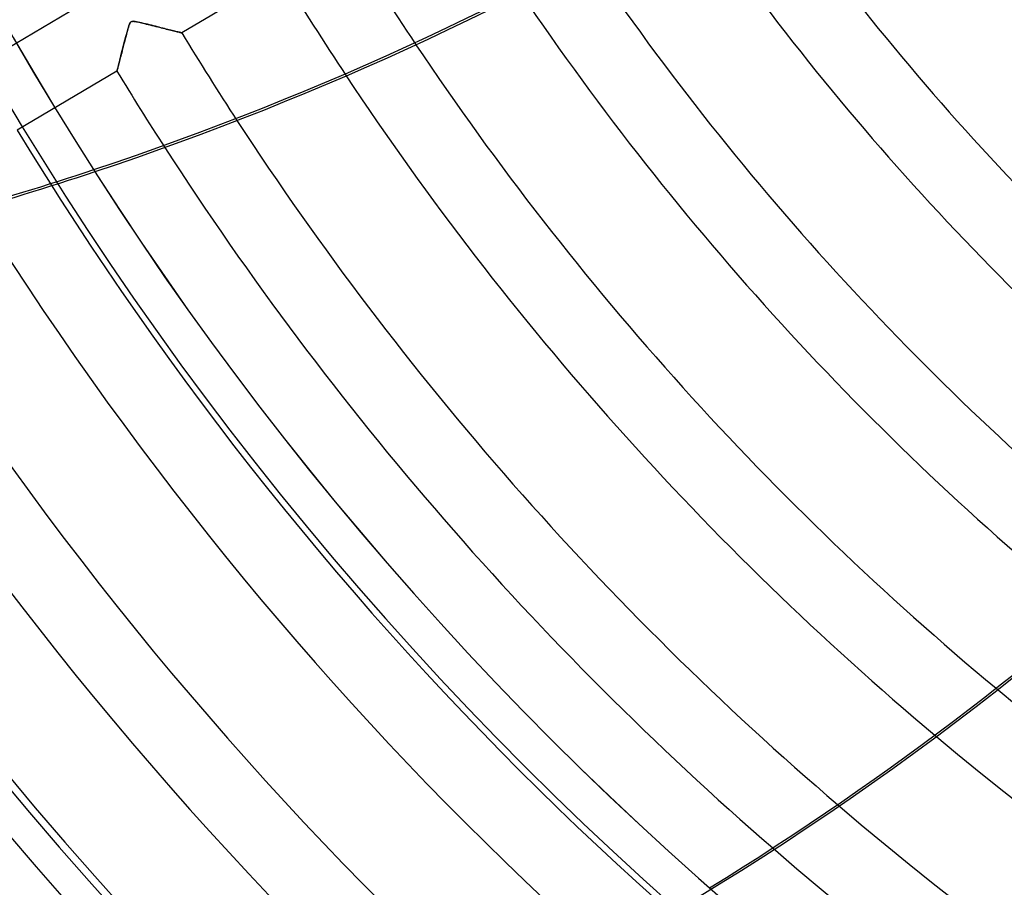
# Model space of a CAD drawing. Header units: millimetres. Extents: x -625 to 625, y -625 to 625.
# Tile 3 of 59: x -385 to -255, y -334 to -219. Entities that reach past the tile are written whole.
import ezdxf

# ---------------------------------------------------------------- set-up
doc = ezdxf.new("R2010")
doc.units = ezdxf.units.MM
doc.layers.add('HIDDEN', color=7, linetype='Continuous')
doc.layers.add('THICK', color=7, linetype='Continuous')

msp = doc.modelspace()

# ---------------------------------------------------------------- linework, layer by layer
at = {"layer": 'HIDDEN'}
for p, q in [((-350.5, -213.09), (-363.71, -220.9)), ((-390.6, -225.19), (-377.39, -217.38)), ((-370.96, -220.8), (-370.87, -220.47)), ((-370.84, -220.36), (-370.91, -220.6)), ((-370.87, -220.47), (-370.78, -220.17)), ((-370.77, -220.15), (-370.84, -220.36)), ((-370.78, -220.17), (-370.7, -219.92)), ((-370.71, -219.96), (-370.77, -220.15)), ((-370.66, -219.8), (-370.71, -219.96)), ((-370.7, -219.92), (-370.63, -219.73)), ((-370.6, -219.67), (-370.66, -219.8)), ((-370.63, -219.73), (-370.57, -219.62)), ((-370.54, -219.56), (-370.6, -219.67)), ((-370.57, -219.62), (-370.53, -219.54)), ((-370.48, -219.48), (-370.54, -219.56)), ((-370.53, -219.54), (-370.48, -219.49)), ((-370.41, -219.43), (-370.48, -219.48)), ((-370.48, -219.49), (-370.44, -219.44)), ((-370.44, -219.44), (-370.38, -219.41)), ((-370.34, -219.4), (-370.41, -219.43)), ((-370.38, -219.41), (-370.32, -219.39)), ((-370.25, -219.38), (-370.34, -219.4)), ((-370.32, -219.39), (-370.25, -219.38)), ((-370.25, -219.38), (-370.16, -219.37)), ((-370.15, -219.37), (-370.25, -219.38)), ((-370.16, -219.37), (-370.06, -219.38)), ((-370.02, -219.38), (-370.15, -219.37)), ((-370.06, -219.38), (-369.95, -219.39)), ((-369.87, -219.4), (-370.02, -219.38)), ((-369.95, -219.39), (-369.83, -219.41)), ((-369.69, -219.44), (-369.87, -219.4)), ((-369.83, -219.41), (-369.71, -219.43)), ((-369.71, -219.43), (-369.57, -219.46)), ((-369.49, -219.48), (-369.69, -219.44)), ((-369.57, -219.46), (-369.41, -219.49)), ((-369.27, -219.53), (-369.49, -219.48)), ((-369.41, -219.49), (-369.24, -219.53)), ((-369.03, -219.58), (-369.27, -219.53)), ((-369.24, -219.53), (-369.05, -219.58)), ((-369.05, -219.58), (-368.85, -219.62)), ((-368.77, -219.64), (-369.03, -219.58)), ((-368.85, -219.62), (-368.63, -219.68)), ((-368.5, -219.71), (-368.77, -219.64)), ((-368.63, -219.68), (-368.41, -219.73)), ((-368.23, -219.77), (-368.5, -219.71)), ((-368.41, -219.73), (-368.17, -219.79)), ((-367.97, -219.84), (-368.23, -219.77)), ((-368.17, -219.79), (-367.92, -219.85)), ((-367.7, -219.9), (-367.97, -219.84)), ((-367.92, -219.85), (-367.66, -219.91)), ((-367.45, -219.97), (-367.7, -219.9)), ((-367.66, -219.91), (-367.41, -219.98)), ((-367.19, -220.03), (-367.45, -219.97)), ((-367.41, -219.98), (-367.15, -220.04)), ((-366.94, -220.1), (-367.19, -220.03)), ((-367.15, -220.04), (-366.9, -220.1)), ((-366.69, -220.16), (-366.94, -220.1)), ((-366.9, -220.1), (-366.66, -220.16)), ((-366.46, -220.22), (-366.69, -220.16)), ((-366.66, -220.16), (-366.43, -220.22)), ((-366.22, -220.27), (-366.46, -220.22)), ((-366.43, -220.22), (-366.2, -220.28)), ((-365.99, -220.33), (-366.22, -220.27)), ((-366.2, -220.28), (-365.97, -220.34)), ((-365.78, -220.39), (-365.99, -220.33)), ((-365.97, -220.34), (-365.76, -220.39)), ((-365.56, -220.44), (-365.78, -220.39)), ((-365.76, -220.39), (-365.55, -220.44)), ((-365.36, -220.49), (-365.56, -220.44)), ((-365.55, -220.44), (-365.35, -220.49)), ((-365.16, -220.54), (-365.36, -220.49)), ((-365.35, -220.49), (-365.16, -220.54)), ((-371.2, -221.68), (-371.27, -221.95)), ((-371.24, -221.85), (-371.15, -221.5)), ((-371.12, -221.41), (-371.2, -221.68)), ((-371.15, -221.5), (-371.05, -221.14)), ((-371.05, -221.13), (-371.12, -221.41)), ((-371.05, -221.14), (-370.96, -220.8)), ((-370.98, -220.86), (-371.05, -221.13)), ((-370.91, -220.6), (-370.98, -220.86)), ((-365.16, -220.54), (-364.97, -220.59)), ((-364.98, -220.59), (-365.16, -220.54)), ((-364.8, -220.63), (-364.98, -220.59)), ((-364.97, -220.59), (-364.8, -220.63)), ((-364.8, -220.63), (-364.63, -220.67)), ((-364.63, -220.67), (-364.8, -220.63)), ((-364.63, -220.67), (-364.47, -220.71)), ((-364.48, -220.71), (-364.63, -220.67)), ((-364.34, -220.75), (-364.48, -220.71)), ((-364.47, -220.71), (-364.33, -220.75)), ((-364.21, -220.78), (-364.34, -220.75)), ((-364.33, -220.75), (-364.19, -220.78)), ((-364.09, -220.81), (-364.21, -220.78)), ((-364.19, -220.78), (-364.07, -220.81)), ((-363.99, -220.83), (-364.09, -220.81)), ((-364.07, -220.81), (-363.96, -220.84)), ((-363.9, -220.85), (-363.99, -220.83)), ((-363.96, -220.84), (-363.87, -220.86)), ((-363.83, -220.87), (-363.9, -220.85)), ((-363.87, -220.86), (-363.8, -220.88)), ((-363.78, -220.89), (-363.83, -220.87)), ((-363.8, -220.88), (-363.75, -220.89)), ((-363.74, -220.9), (-363.78, -220.89)), ((-363.75, -220.89), (-363.72, -220.9)), ((-363.71, -220.9), (-363.74, -220.9)), ((-363.72, -220.9), (-363.71, -220.9)), ((-363.71, -220.9), (-363.71, -220.9)), ((-371.54, -223.02), (-371.61, -223.28)), ((-371.6, -223.24), (-371.51, -222.9)), ((-371.48, -222.76), (-371.54, -223.02)), ((-371.51, -222.9), (-371.42, -222.55)), ((-371.41, -222.49), (-371.48, -222.76)), ((-371.42, -222.55), (-371.33, -222.2)), ((-371.34, -222.22), (-371.41, -222.49)), ((-371.27, -221.95), (-371.34, -222.22)), ((-371.33, -222.2), (-371.24, -221.85)), ((-371.92, -224.48), (-371.84, -224.19)), ((-371.85, -224.22), (-371.9, -224.44)), ((-371.79, -224), (-371.85, -224.22)), ((-371.84, -224.19), (-371.77, -223.89)), ((-371.74, -223.77), (-371.79, -224)), ((-371.77, -223.89), (-371.69, -223.57)), ((-371.67, -223.53), (-371.74, -223.77)), ((-371.69, -223.57), (-371.6, -223.24)), ((-371.61, -223.28), (-371.67, -223.53)), ((-372.26, -225.84), (-372.23, -225.73)), ((-372.23, -225.71), (-372.25, -225.81)), ((-372.23, -225.73), (-372.2, -225.59)), ((-372.2, -225.6), (-372.23, -225.71)), ((-372.2, -225.59), (-372.15, -225.41)), ((-372.17, -225.47), (-372.2, -225.6)), ((-372.13, -225.33), (-372.17, -225.47)), ((-372.15, -225.41), (-372.1, -225.22)), ((-372.09, -225.17), (-372.13, -225.33)), ((-372.1, -225.22), (-372.05, -224.99)), ((-372.05, -225.01), (-372.09, -225.17)), ((-372.05, -224.99), (-371.98, -224.75)), ((-372, -224.83), (-372.05, -225.01)), ((-371.96, -224.64), (-372, -224.83)), ((-371.98, -224.75), (-371.92, -224.48)), ((-371.9, -224.44), (-371.96, -224.64)), ((-372.3, -225.98), (-385.51, -233.8)), ((-372.3, -225.98), (-372.29, -225.97)), ((-372.29, -225.97), (-372.3, -225.98)), ((-372.27, -225.89), (-372.29, -225.94)), ((-372.29, -225.97), (-372.28, -225.92)), ((-372.29, -225.94), (-372.29, -225.97)), ((-372.28, -225.92), (-372.26, -225.84)), ((-372.25, -225.81), (-372.27, -225.89))]:
    msp.add_line(p, q, dxfattribs=at)
for radius, start, end in [(556.5, 180, 0), (450, 180, 0), (445, 180, 0), (506.5, 180, 0), (501.5, 180, 0), (400.21, 211.3158, 213.7712), (410.19, 211.2984, 213.5333), (425.54, 211.2732, 213.1225), (435.51, 211.2578, 212.828), (450.86, 211.2354, 269.3646), (460.84, 211.2217, 269.3784), (476.19, 211.2016, 269.3984), (486.17, 211.1893, 269.4107), (400.21, 230.2719, 265.1998), (410.19, 229.9539, 264.9618), (425.54, 229.4249, 264.5511), (435.51, 229.0563, 264.2566)]:
    msp.add_arc((0, 0), radius, start, end, dxfattribs=at)
for centre, major_axis, start_param, end_param in [((-500.11, 10.09), (175.81, 365.07), -2.280953, -1.73342), ((-502.48, 140.51), (-395.04, -90.17), 1.570796, 1.668419), ((-502.41, 140.21), (395.04, 90.17), -1.570796, -1.472906)]:
    msp.add_ellipse(centre, major_axis=major_axis, ratio=0.987688, start_param=start_param, end_param=end_param, dxfattribs=at)
at = {"layer": 'THICK'}
for radius, start, end in [(444.99, 180, 0), (502.5, 180, 0), (324.24, 214.6259, 231.864), (334.21, 214.6305, 231.7545), (349.56, 214.5589, 231.5198), (359.54, 214.4662, 231.3278), (374.88, 214.26, 230.9781), (384.87, 214.0882, 230.718), (400.21, 213.7712, 230.2719), (410.19, 213.5333, 229.9539), (425.54, 213.1225, 229.4249), (435.51, 212.828, 229.0563)]:
    msp.add_arc((0, 0), radius, start, end, dxfattribs=at)
for centre, major_axis, start_param, end_param in [((-502.48, 140.51), (-395.04, -90.17), 1.668419, 2.13685), ((-502.41, 140.21), (395.04, 90.17), -1.472906, -1.004743), ((-500.4, 10.22), (175.81, 365.07), -2.146794, -1.73342)]:
    msp.add_ellipse(centre, major_axis=major_axis, ratio=0.987688, start_param=start_param, end_param=end_param, dxfattribs=at)

doc.saveas('drawing.dxf')
